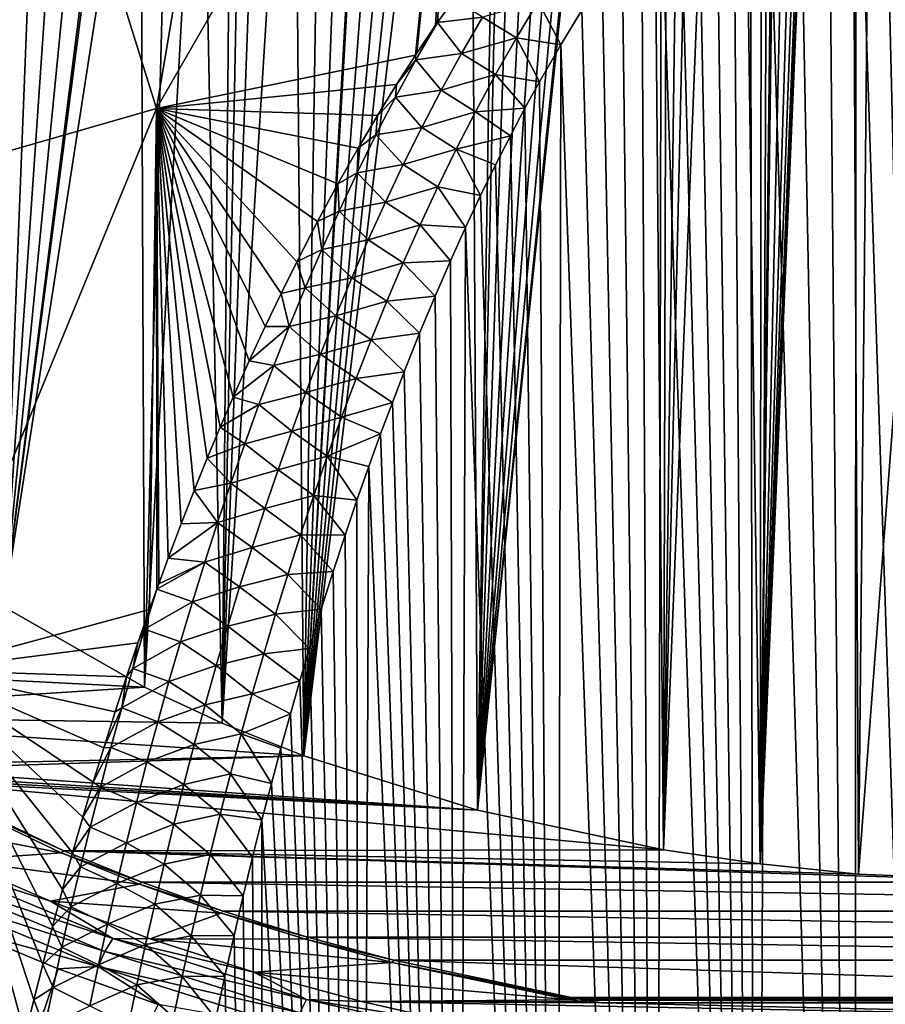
# Model space of a CAD drawing. Header units: metres. Extents: x -109 to 109, y -67 to 73.
# Tile 212 of 253: x 67 to 75, y -27 to -18. Entities that reach past the tile are written whole.
import ezdxf

# ---------------------------------------------------------------- set-up
doc = ezdxf.new("R2010")
doc.units = ezdxf.units.M
doc.layers.add('solid_508035_K244200000C76', color=7, linetype='CONTINUOUS')

msp = doc.modelspace()

# ---------------------------------------------------------------- linework, layer by layer
at = {"layer": 'solid_508035_K244200000C76'}
for points in [[(74.635994, -7.088905, -10.124006), (74.956024, -2.341211, -13.502408), (74.728111, -25.691458, 2.885039)], [(74.956024, -2.341211, -13.502408), (76.5, -2.396625, -13.581548), (74.728111, -25.691458, 2.885039)], [(74.728111, -25.691458, 2.885039), (76.5, -2.396625, -13.581548), (76.5, -25.764458, 2.780785)], [(74.635994, -7.088905, -10.124006), (74.728111, -25.691458, 2.885039), (73.845901, -25.600164, 3.015418)], [(74.629379, -7.232184, -10.022457), (74.635994, -7.088905, -10.124006), (73.845901, -25.600164, 3.015418)], [(74.605919, -7.397635, -9.902226), (74.629379, -7.232184, -10.022457), (73.845901, -25.600164, 3.015418)], [(74.560051, -7.586074, -9.761558), (74.605919, -7.397635, -9.902226), (73.845901, -25.600164, 3.015418)], [(74.485741, -7.797986, -9.598593), (74.560051, -7.586074, -9.761558), (73.845901, -25.600164, 3.015418)], [(74.380592, -8.034866, -9.41114), (74.485741, -7.797986, -9.598593), (73.845901, -25.600164, 3.015418)], [(74.242287, -8.298115, -9.196713), (74.380592, -8.034866, -9.41114), (73.845901, -25.600164, 3.015418)], [(74.070023, -8.589325, -8.952587), (74.242287, -8.298115, -9.196713), (73.845901, -25.600164, 3.015418)], [(74.039673, -8.63801, -8.911098), (74.070023, -8.589325, -8.952587), (73.845901, -25.600164, 3.015418)], [(73.863205, -8.910634, -8.675296), (74.039673, -8.63801, -8.911098), (73.845901, -25.600164, 3.015418)], [(73.620689, -9.264465, -8.360549), (73.863205, -8.910634, -8.675296), (73.845901, -25.600164, 3.015418)], [(73.620689, -9.264465, -8.360549), (73.845901, -25.600164, 3.015418), (72.977104, -25.47311, 3.196869)], [(73.340706, -9.653717, -8.002961), (73.620689, -9.264465, -8.360549), (72.977104, -25.47311, 3.196869)], [(73.185944, -9.8626, -7.80611), (73.340706, -9.653717, -8.002961), (72.977104, -25.47311, 3.196869)], [(73.020546, -10.081928, -7.595607), (73.185944, -9.8626, -7.80611), (72.977104, -25.47311, 3.196869)], [(72.844139, -10.312035, -7.37047), (73.020546, -10.081928, -7.595607), (72.977104, -25.47311, 3.196869)], [(72.844139, -10.312035, -7.37047), (72.977104, -25.47311, 3.196869), (71.306999, -25.116436, 3.706255)], [(72.815582, -10.348949, -7.333935), (72.844139, -10.312035, -7.37047), (71.306999, -25.116436, 3.706255)], [(72.656197, -10.553474, -7.129406), (72.815582, -10.348949, -7.333935), (71.306999, -25.116436, 3.706255)], [(72.455681, -10.807213, -6.870524), (72.656197, -10.553474, -7.129406), (71.306999, -25.116436, 3.706255)], [(72.242317, -11.073439, -6.592619), (72.455681, -10.807213, -6.870524), (71.306999, -25.116436, 3.706255)], [(72.01474, -11.353374, -6.293125), (72.242317, -11.073439, -6.592619), (71.306999, -25.116436, 3.706255)], [(71.772118, -11.647595, -5.969927), (72.01474, -11.353374, -6.293125), (71.306999, -25.116436, 3.706255)], [(71.587173, -11.869278, -5.7205), (71.772118, -11.647595, -5.969927), (71.306999, -25.116436, 3.706255)], [(71.513786, -11.956608, -5.620777), (71.587173, -11.869278, -5.7205), (71.306999, -25.116436, 3.706255)], [(71.237564, -12.282065, -5.24147), (71.513786, -11.956608, -5.620777), (71.306999, -25.116436, 3.706255)], [(71.237564, -12.282065, -5.24147), (71.306999, -25.116436, 3.706255), (69.747536, -24.627745, 4.404177)], [(71.043556, -12.508017, -4.970876), (71.237564, -12.282065, -5.24147), (69.747536, -24.627745, 4.404177)], [(70.839424, -12.741979, -4.683271), (71.043556, -12.508017, -4.970876), (69.747536, -24.627745, 4.404177)], [(70.626228, -12.983312, -4.37879), (70.839424, -12.741979, -4.683271), (69.747536, -24.627745, 4.404177)], [(70.402039, -13.232683, -4.054661), (70.626228, -12.983312, -4.37879), (69.747536, -24.627745, 4.404177)], [(70.385437, -13.25093, -4.030517), (70.402039, -13.232683, -4.054661), (69.747536, -24.627745, 4.404177)], [(70.165855, -13.490542, -3.708545), (70.385437, -13.25093, -4.030517), (69.747536, -24.627745, 4.404177)], [(69.918472, -13.756058, -3.340069), (70.165855, -13.490542, -3.708545), (69.747536, -24.627745, 4.404177)], [(69.656784, -14.029819, -2.944656), (69.918472, -13.756058, -3.340069), (69.747536, -24.627745, 4.404177)], [(68.422173, -18.810751, 36.27343), (71.18438, -14.020999, 31.492975), (69.159042, -14.443818, 30.889126)], [(68.422173, -18.810751, 36.27343), (70.749031, -18.332125, 36.953056), (71.18438, -14.020999, 31.492975)], [(69.656784, -14.029819, -2.944656), (69.747536, -24.627745, 4.404177), (69.012657, -24.334993, 4.822269)], [(69.379166, -14.314387, -2.516814), (69.656784, -14.029819, -2.944656), (69.012657, -24.334993, 4.822269)], [(70.749031, -18.332125, 36.953056), (70.76075, -18.314333, 36.936256), (71.18438, -14.020999, 31.492975)], [(70.76075, -18.314333, 36.936256), (70.929985, -18.062418, 36.698059), (71.18438, -14.020999, 31.492975)], [(70.929985, -18.062418, 36.698059), (70.947731, -18.036518, 36.673527), (71.18438, -14.020999, 31.492975)], [(70.947731, -18.036518, 36.673527), (71.095947, -17.825151, 36.473373), (71.18438, -14.020999, 31.492975)], [(69.203598, -14.490993, -2.241673), (69.379166, -14.314387, -2.516814), (69.012657, -24.334993, 4.822269)], [(68.422173, -18.810751, 36.27343), (69.159042, -14.443818, 30.889126), (67.232979, -14.998641, 30.096756)], [(69.098473, -14.595165, -2.07537), (69.203598, -14.490993, -2.241673), (69.012657, -24.334993, 4.822269)], [(68.820091, -14.865474, -1.628844), (69.098473, -14.595165, -2.07537), (69.012657, -24.334993, 4.822269)], [(68.820091, -14.865474, -1.628844), (69.012657, -24.334993, 4.822269), (68.31385, -24.012072, 5.283449)], [(68.544373, -15.126205, -1.176411), (68.820091, -14.865474, -1.628844), (68.31385, -24.012072, 5.283449)], [(66.212021, -19.444395, 35.368492), (67.232979, -14.998641, 30.096756), (65.432236, -15.677966, 29.126581)], [(66.212021, -19.444395, 35.368492), (68.422173, -18.810751, 36.27343), (67.232979, -14.998641, 30.096756)], [(75.599731, -42.373062, 54.39674), (75.162392, -15.015163, 33.815197), (74.940308, -15.124635, 33.920143)], [(68.280594, -15.368415, -0.733624), (68.544373, -15.126205, -1.176411), (68.31385, -24.012072, 5.283449)], [(75.599731, -42.373062, 54.39674), (74.940308, -15.124635, 33.920143), (74.70533, -15.259263, 34.049126)], [(74.700043, -42.283325, 54.413883), (74.70533, -15.259263, 34.049126), (74.455589, -15.423848, 34.206692)], [(74.700043, -42.283325, 54.413883), (75.599731, -42.373062, 54.39674), (74.70533, -15.259263, 34.049126)], [(68.280594, -15.368415, -0.733624), (68.31385, -24.012072, 5.283449), (67.051865, -23.28894, 6.316189)], [(68.055153, -15.569166, -0.34712), (68.280594, -15.368415, -0.733624), (67.051865, -23.28894, 6.316189)], [(74.700043, -42.283325, 54.413883), (74.455589, -15.423848, 34.206692), (74.189796, -15.623589, 34.397762)], [(68.027618, -15.593298, -0.299353), (68.055153, -15.569166, -0.34712), (67.051865, -23.28894, 6.316189)], [(67.784805, -15.802442, 0.127444), (68.027618, -15.593298, -0.299353), (67.051865, -23.28894, 6.316189)], [(74.700043, -42.283325, 54.413883), (74.189796, -15.623589, 34.397762), (73.907097, -15.864576, 34.628025)], [(67.552002, -15.996249, 0.546554), (67.784805, -15.802442, 0.127444), (67.051865, -23.28894, 6.316189)], [(73.801872, -42.133183, 54.442413), (73.907097, -15.864576, 34.628025), (73.759285, -16.002695, 34.75983)], [(73.801872, -42.133183, 54.442413), (74.700043, -42.283325, 54.413883), (73.907097, -15.864576, 34.628025)], [(67.329376, -16.174974, 0.957214), (67.552002, -15.996249, 0.546554), (67.051865, -23.28894, 6.316189)], [(73.801872, -42.133183, 54.442413), (73.759285, -16.002695, 34.75983), (73.607162, -16.153059, 34.90332)], [(67.117294, -16.339182, 1.358541), (67.329376, -16.174974, 0.957214), (67.051865, -23.28894, 6.316189)], [(73.801872, -42.133183, 54.442413), (73.607162, -16.153059, 34.90332), (73.450836, -16.317415, 35.059929)], [(73.801872, -42.133183, 54.442413), (73.450836, -16.317415, 35.059929), (73.290344, -16.495743, 35.229786)], [(73.801872, -42.133183, 54.442413), (73.290344, -16.495743, 35.229786), (73.125717, -16.689911, 35.414448)], [(73.801872, -42.133183, 54.442413), (73.125717, -16.689911, 35.414448), (72.956993, -16.899889, 35.614044)], [(72.906136, -41.921799, 54.482285), (72.956993, -16.899889, 35.614044), (72.784256, -17.127897, 35.830387)], [(72.906136, -41.921799, 54.482285), (73.801872, -42.133183, 54.442413), (72.956993, -16.899889, 35.614044)], [(72.906136, -41.921799, 54.482285), (72.784256, -17.127897, 35.830387), (72.607552, -17.37392, 36.063622)], [(72.906136, -41.921799, 54.482285), (72.607552, -17.37392, 36.063622), (72.426949, -17.640396, 36.315731)], [(72.906136, -41.921799, 54.482285), (72.426949, -17.640396, 36.315731), (72.242508, -17.927338, 36.586891)], [(71.352203, -17.988621, 36.730129), (71.095947, -17.825151, 36.473373), (70.947731, -18.036518, 36.673527)], [(71.352203, -17.988621, 36.730129), (71.655487, -18.175766, 36.914745), (71.852242, -17.848322, 36.600903)], [(71.852242, -17.848322, 36.600903), (71.655487, -18.175766, 36.914745), (72.054375, -18.23749, 36.879299)], [(71.852242, -17.848322, 36.600903), (72.054375, -18.23749, 36.879299), (72.242508, -17.927338, 36.586891)], [(72.906136, -41.921799, 54.482285), (72.242508, -17.927338, 36.586891), (72.054375, -18.23749, 36.879299)], [(70.749031, -18.332125, 36.953056), (70.947731, -18.036518, 36.673527), (70.76075, -18.314333, 36.936256)], [(70.754074, -18.371994, 37.004169), (70.947731, -18.036518, 36.673527), (70.749031, -18.332125, 36.953056)], [(70.754074, -18.371994, 37.004169), (71.161743, -18.316593, 37.048885), (70.947731, -18.036518, 36.673527)], [(70.76075, -18.314333, 36.936256), (70.947731, -18.036518, 36.673527), (70.929985, -18.062418, 36.698059)], [(71.352203, -17.988621, 36.730129), (70.947731, -18.036518, 36.673527), (71.161743, -18.316593, 37.048885)], [(71.352203, -17.988621, 36.730129), (71.161743, -18.316593, 37.048885), (71.655487, -18.175766, 36.914745)], [(71.161743, -18.316593, 37.048885), (71.467644, -18.506388, 37.230747), (71.655487, -18.175766, 36.914745)], [(71.655487, -18.175766, 36.914745), (71.467644, -18.506388, 37.230747), (71.862625, -18.570923, 37.193161)], [(71.655487, -18.175766, 36.914745), (71.862625, -18.570923, 37.193161), (72.054375, -18.23749, 36.879299)], [(72.013908, -41.648052, 54.533401), (72.054375, -18.23749, 36.879299), (71.862625, -18.570923, 37.193161)], [(72.013908, -41.648052, 54.533401), (72.906136, -41.921799, 54.482285), (72.054375, -18.23749, 36.879299)], [(70.580383, -18.594145, 37.200348), (70.749031, -18.332125, 36.953056), (68.422173, -18.810751, 36.27343)], [(70.569733, -18.709108, 37.335117), (70.754074, -18.371994, 37.004169), (70.580383, -18.594145, 37.200348)], [(70.569733, -18.709108, 37.335117), (70.979874, -18.647146, 37.369064), (70.754074, -18.371994, 37.004169)], [(70.754074, -18.371994, 37.004169), (70.749031, -18.332125, 36.953056), (70.580383, -18.594145, 37.200348)], [(70.754074, -18.371994, 37.004169), (70.979874, -18.647146, 37.369064), (71.161743, -18.316593, 37.048885)], [(71.161743, -18.316593, 37.048885), (70.979874, -18.647146, 37.369064), (71.467644, -18.506388, 37.230747)], [(70.979874, -18.647146, 37.369064), (71.288025, -18.839884, 37.548588), (71.467644, -18.506388, 37.230747)], [(71.467644, -18.506388, 37.230747), (71.288025, -18.839884, 37.548588), (71.73291, -18.808027, 37.415791)], [(71.467644, -18.506388, 37.230747), (71.73291, -18.808027, 37.415791), (71.862625, -18.570923, 37.193161)], [(72.013908, -41.648052, 54.533401), (71.862625, -18.570923, 37.193161), (71.73291, -18.808027, 37.415791)], [(70.408913, -18.872768, 37.463188), (70.580383, -18.594145, 37.200348), (68.422173, -18.810751, 36.27343)], [(70.569733, -18.709108, 37.335117), (70.580383, -18.594145, 37.200348), (70.408913, -18.872768, 37.463188)], [(70.569733, -18.709108, 37.335117), (70.805847, -18.980038, 37.690418), (70.979874, -18.647146, 37.369064)], [(70.979874, -18.647146, 37.369064), (70.805847, -18.980038, 37.690418), (71.288025, -18.839884, 37.548588)], [(70.393517, -19.048319, 37.666832), (70.569733, -18.709108, 37.335117), (70.408913, -18.872768, 37.463188)], [(70.393517, -19.048319, 37.666832), (70.805847, -18.980038, 37.690418), (70.569733, -18.709108, 37.335117)], [(66.348763, -23.857914, 40.866657), (68.422173, -18.810751, 36.27343), (66.212021, -19.444395, 35.368492)], [(66.348763, -23.857914, 40.866657), (68.360847, -23.31444, 41.586422), (68.422173, -18.810751, 36.27343)], [(68.360847, -23.31444, 41.586422), (68.426331, -23.131201, 41.419025), (68.422173, -18.810751, 36.27343)], [(70.234451, -19.167465, 37.740459), (70.408913, -18.872768, 37.463188), (68.422173, -18.810751, 36.27343)], [(70.053207, -19.487566, 38.041191), (70.234451, -19.167465, 37.740459), (68.422173, -18.810751, 36.27343)], [(69.869453, -19.827509, 38.360065), (70.053207, -19.487566, 38.041191), (68.422173, -18.810751, 36.27343)], [(69.683121, -20.187273, 38.696507), (69.869453, -19.827509, 38.360065), (68.422173, -18.810751, 36.27343)], [(69.541992, -20.471867, 38.962292), (69.683121, -20.187273, 38.696507), (68.422173, -18.810751, 36.27343)], [(69.399727, -20.769344, 39.239594), (69.541992, -20.471867, 38.962292), (68.422173, -18.810751, 36.27343)], [(69.256271, -21.079464, 39.527828), (69.399727, -20.769344, 39.239594), (68.422173, -18.810751, 36.27343)], [(69.111916, -21.403669, 39.828545), (69.256271, -21.079464, 39.527828), (68.422173, -18.810751, 36.27343)], [(68.995956, -21.674112, 40.079071), (69.111916, -21.403669, 39.828545), (68.422173, -18.810751, 36.27343)], [(68.879333, -21.954153, 40.337826), (68.995956, -21.674112, 40.079071), (68.422173, -18.810751, 36.27343)], [(68.76223, -22.243778, 40.604702), (68.879333, -21.954153, 40.337826), (68.422173, -18.810751, 36.27343)], [(68.645004, -22.543272, 40.880047), (68.76223, -22.243778, 40.604702), (68.422173, -18.810751, 36.27343)], [(68.528046, -22.85293, 41.164207), (68.645004, -22.543272, 40.880047), (68.422173, -18.810751, 36.27343)], [(68.444489, -23.080973, 41.373085), (68.528046, -22.85293, 41.164207), (68.422173, -18.810751, 36.27343)], [(68.426331, -23.131201, 41.419025), (68.444489, -23.080973, 41.373085), (68.422173, -18.810751, 36.27343)], [(70.805847, -18.980038, 37.690418), (71.115952, -19.175955, 37.86797), (71.288025, -18.839884, 37.548588)], [(71.288025, -18.839884, 37.548588), (71.115952, -19.175955, 37.86797), (71.601669, -19.056396, 37.648754)], [(71.288025, -18.839884, 37.548588), (71.601669, -19.056396, 37.648754), (71.73291, -18.808027, 37.415791)], [(72.013908, -41.648052, 54.533401), (71.73291, -18.808027, 37.415791), (71.601669, -19.056396, 37.648754)], [(70.393517, -19.048319, 37.666832), (70.408913, -18.872768, 37.463188), (70.234451, -19.167465, 37.740459)], [(70.393517, -19.048319, 37.666832), (70.639046, -19.315058, 38.012745), (70.805847, -18.980038, 37.690418)], [(70.805847, -18.980038, 37.690418), (70.639046, -19.315058, 38.012745), (71.115952, -19.175955, 37.86797)], [(70.2248, -19.389473, 37.999168), (70.393517, -19.048319, 37.666832), (70.234451, -19.167465, 37.740459)], [(70.2248, -19.389473, 37.999168), (70.639046, -19.315058, 38.012745), (70.393517, -19.048319, 37.666832)], [(71.115952, -19.175955, 37.86797), (71.469002, -19.317177, 37.892933), (71.601669, -19.056396, 37.648754)], [(72.013908, -41.648052, 54.533401), (71.601669, -19.056396, 37.648754), (71.469002, -19.317177, 37.892933)], [(70.2248, -19.389473, 37.999168), (70.234451, -19.167465, 37.740459), (70.053207, -19.487566, 38.041191)], [(70.639046, -19.315058, 38.012745), (70.950874, -19.514372, 38.188648), (71.115952, -19.175955, 37.86797)], [(71.115952, -19.175955, 37.86797), (70.950874, -19.514372, 38.188648), (71.335014, -19.591694, 38.149342)], [(71.115952, -19.175955, 37.86797), (71.335014, -19.591694, 38.149342), (71.469002, -19.317177, 37.892933)], [(70.2248, -19.389473, 37.999168), (70.478989, -19.652069, 38.335888), (70.639046, -19.315058, 38.012745)], [(70.639046, -19.315058, 38.012745), (70.478989, -19.652069, 38.335888), (70.950874, -19.514372, 38.188648)], [(72.013908, -41.648052, 54.533401), (71.469002, -19.317177, 37.892933), (71.335014, -19.591694, 38.149342)], [(70.063049, -19.732456, 38.331997), (70.2248, -19.389473, 37.999168), (70.053207, -19.487566, 38.041191)], [(70.063049, -19.732456, 38.331997), (70.478989, -19.652069, 38.335888), (70.2248, -19.389473, 37.999168)], [(70.063049, -19.732456, 38.331997), (70.053207, -19.487566, 38.041191), (69.869453, -19.827509, 38.360065)], [(70.478989, -19.652069, 38.335888), (70.792343, -19.854965, 38.510441), (70.950874, -19.514372, 38.188648)], [(70.950874, -19.514372, 38.188648), (70.792343, -19.854965, 38.510441), (71.199654, -19.87903, 38.417362)], [(70.950874, -19.514372, 38.188648), (71.199654, -19.87903, 38.417362), (71.335014, -19.591694, 38.149342)], [(72.013908, -41.648052, 54.533401), (71.335014, -19.591694, 38.149342), (71.199654, -19.87903, 38.417362)], [(70.063049, -19.732456, 38.331997), (70.325211, -19.990929, 38.65971), (70.478989, -19.652069, 38.335888)], [(70.478989, -19.652069, 38.335888), (70.325211, -19.990929, 38.65971), (70.792343, -19.854965, 38.510441)], [(69.907768, -20.077145, 38.665199), (70.063049, -19.732456, 38.331997), (69.869453, -19.827509, 38.360065)], [(69.907768, -20.077145, 38.665199), (70.325211, -19.990929, 38.65971), (70.063049, -19.732456, 38.331997)], [(69.907768, -20.077145, 38.665199), (69.869453, -19.827509, 38.360065), (69.683121, -20.187273, 38.696507)], [(70.325211, -19.990929, 38.65971), (70.639908, -20.197561, 38.833168), (70.792343, -19.854965, 38.510441)], [(70.792343, -19.854965, 38.510441), (70.639908, -20.197561, 38.833168), (71.063072, -20.180637, 38.698078)], [(70.792343, -19.854965, 38.510441), (71.063072, -20.180637, 38.698078), (71.199654, -19.87903, 38.417362)], [(71.126297, -41.310459, 54.595615), (71.199654, -19.87903, 38.417362), (71.063072, -20.180637, 38.698078)], [(71.126297, -41.310459, 54.595615), (72.013908, -41.648052, 54.533401), (71.199654, -19.87903, 38.417362)], [(69.907768, -20.077145, 38.665199), (70.177284, -20.331509, 38.984066), (70.325211, -19.990929, 38.65971)], [(70.325211, -19.990929, 38.65971), (70.177284, -20.331509, 38.984066), (70.639908, -20.197561, 38.833168)], [(69.758514, -20.423441, 38.99868), (69.907768, -20.077145, 38.665199), (69.683121, -20.187273, 38.696507)], [(69.758514, -20.423441, 38.99868), (70.177284, -20.331509, 38.984066), (69.907768, -20.077145, 38.665199)], [(69.758514, -20.423441, 38.99868), (69.683121, -20.187273, 38.696507), (69.541992, -20.471867, 38.962292)], [(70.177284, -20.331509, 38.984066), (70.493187, -20.542015, 39.156666), (70.639908, -20.197561, 38.833168)], [(70.639908, -20.197561, 38.833168), (70.493187, -20.542015, 39.156666), (70.925407, -20.497961, 38.992577)], [(70.639908, -20.197561, 38.833168), (70.925407, -20.497961, 38.992577), (71.063072, -20.180637, 38.698078)], [(71.126297, -41.310459, 54.595615), (71.063072, -20.180637, 38.698078), (70.925407, -20.497961, 38.992577)], [(69.758514, -20.423441, 38.99868), (70.034874, -20.673717, 39.308861), (70.177284, -20.331509, 38.984066)], [(70.177284, -20.331509, 38.984066), (70.034874, -20.673717, 39.308861), (70.493187, -20.542015, 39.156666)], [(69.61496, -20.771276, 39.332352), (69.758514, -20.423441, 38.99868), (69.541992, -20.471867, 38.962292)], [(69.61496, -20.771276, 39.332352), (70.034874, -20.673717, 39.308861), (69.758514, -20.423441, 38.99868)], [(69.61496, -20.771276, 39.332352), (69.541992, -20.471867, 38.962292), (69.399727, -20.769344, 39.239594)], [(70.493187, -20.542015, 39.156666), (70.786583, -20.829947, 39.300144), (70.925407, -20.497961, 38.992577)], [(71.126297, -41.310459, 54.595615), (70.925407, -20.497961, 38.992577), (70.786583, -20.829947, 39.300144)], [(70.034874, -20.673717, 39.308861), (70.351883, -20.888222, 39.480816), (70.493187, -20.542015, 39.156666)], [(70.493187, -20.542015, 39.156666), (70.351883, -20.888222, 39.480816), (70.786583, -20.829947, 39.300144)], [(69.61496, -20.771276, 39.332352), (69.897697, -21.017473, 39.634003), (70.034874, -20.673717, 39.308861)], [(70.034874, -20.673717, 39.308861), (69.897697, -21.017473, 39.634003), (70.351883, -20.888222, 39.480816)], [(69.61496, -20.771276, 39.332352), (69.399727, -20.769344, 39.239594), (69.256271, -21.079464, 39.527828)], [(69.476761, -21.120579, 39.666138), (69.61496, -20.771276, 39.332352), (69.256271, -21.079464, 39.527828)], [(69.476761, -21.120579, 39.666138), (69.897697, -21.017473, 39.634003), (69.61496, -20.771276, 39.332352)], [(70.351883, -20.888222, 39.480816), (70.646835, -21.178404, 39.622097), (70.786583, -20.829947, 39.300144)], [(71.126297, -41.310459, 54.595615), (70.786583, -20.829947, 39.300144), (70.646835, -21.178404, 39.622097)], [(69.897697, -21.017473, 39.634003), (70.215706, -21.23608, 39.805504), (70.351883, -20.888222, 39.480816)], [(70.351883, -20.888222, 39.480816), (70.215706, -21.23608, 39.805504), (70.646835, -21.178404, 39.622097)], [(69.476761, -21.120579, 39.666138), (69.765434, -21.362694, 39.9594), (69.897697, -21.017473, 39.634003)], [(69.897697, -21.017473, 39.634003), (69.765434, -21.362694, 39.9594), (70.215706, -21.23608, 39.805504)], [(69.476761, -21.120579, 39.666138), (69.256271, -21.079464, 39.527828), (69.111916, -21.403669, 39.828545)], [(69.343613, -21.471277, 39.999969), (69.476761, -21.120579, 39.666138), (69.111916, -21.403669, 39.828545)], [(69.343613, -21.471277, 39.999969), (69.765434, -21.362694, 39.9594), (69.476761, -21.120579, 39.666138)], [(69.765434, -21.362694, 39.9594), (70.084351, -21.585493, 40.130619), (70.215706, -21.23608, 39.805504)], [(70.215706, -21.23608, 39.805504), (70.084351, -21.585493, 40.130619), (70.541565, -21.451729, 39.873844)], [(70.215706, -21.23608, 39.805504), (70.541565, -21.451729, 39.873844), (70.646835, -21.178404, 39.622097)], [(71.126297, -41.310459, 54.595615), (70.646835, -21.178404, 39.622097), (70.541565, -21.451729, 39.873844)], [(69.343613, -21.471277, 39.999969), (69.111916, -21.403669, 39.828545), (68.995956, -21.674112, 40.079071)], [(69.343613, -21.471277, 39.999969), (69.63784, -21.709311, 40.284969), (69.765434, -21.362694, 39.9594)], [(69.765434, -21.362694, 39.9594), (69.63784, -21.709311, 40.284969), (70.084351, -21.585493, 40.130619)], [(69.215256, -21.823322, 40.333782), (69.343613, -21.471277, 39.999969), (68.995956, -21.674112, 40.079071)], [(69.215256, -21.823322, 40.333782), (69.63784, -21.709311, 40.284969), (69.343613, -21.471277, 39.999969)], [(70.084351, -21.585493, 40.130619), (70.435776, -21.734343, 40.133739), (70.541565, -21.451729, 39.873844)], [(71.126297, -41.310459, 54.595615), (70.541565, -21.451729, 39.873844), (70.435776, -21.734343, 40.133739)], [(69.63784, -21.709311, 40.284969), (69.957603, -21.936384, 40.45607), (70.084351, -21.585493, 40.130619)], [(70.084351, -21.585493, 40.130619), (69.957603, -21.936384, 40.45607), (70.435776, -21.734343, 40.133739)], [(69.215256, -21.823322, 40.333782), (68.995956, -21.674112, 40.079071), (68.879333, -21.954153, 40.337826)], [(69.215256, -21.823322, 40.333782), (69.514702, -22.057272, 40.610653), (69.63784, -21.709311, 40.284969)], [(69.63784, -21.709311, 40.284969), (69.514702, -22.057272, 40.610653), (69.957603, -21.936384, 40.45607)], [(69.957603, -21.936384, 40.45607), (70.32959, -22.026926, 40.402267), (70.435776, -21.734343, 40.133739)], [(71.126297, -41.310459, 54.595615), (70.435776, -21.734343, 40.133739), (70.32959, -22.026926, 40.402267)], [(69.091476, -22.17667, 40.667522), (69.215256, -21.823322, 40.333782), (68.879333, -21.954153, 40.337826)], [(69.091476, -22.17667, 40.667522), (69.514702, -22.057272, 40.610653), (69.215256, -21.823322, 40.333782)], [(69.514702, -22.057272, 40.610653), (69.835266, -22.288696, 40.781784), (69.957603, -21.936384, 40.45607)], [(69.957603, -21.936384, 40.45607), (69.835266, -22.288696, 40.781784), (70.223167, -22.330677, 40.68026)], [(69.957603, -21.936384, 40.45607), (70.223167, -22.330677, 40.68026), (70.32959, -22.026926, 40.402267)], [(69.091476, -22.17667, 40.667522), (68.879333, -21.954153, 40.337826), (68.76223, -22.243778, 40.604702)], [(70.244637, -40.907227, 54.668713), (70.32959, -22.026926, 40.402267), (70.223167, -22.330677, 40.68026)], [(70.244637, -40.907227, 54.668713), (71.126297, -41.310459, 54.595615), (70.32959, -22.026926, 40.402267)], [(69.091476, -22.17667, 40.667522), (69.395821, -22.40653, 40.936386), (69.514702, -22.057272, 40.610653)], [(69.514702, -22.057272, 40.610653), (69.395821, -22.40653, 40.936386), (69.835266, -22.288696, 40.781784)], [(68.972054, -22.531281, 41.001141), (69.091476, -22.17667, 40.667522), (68.76223, -22.243778, 40.604702)], [(68.972054, -22.531281, 41.001141), (69.395821, -22.40653, 40.936386), (69.091476, -22.17667, 40.667522)], [(68.972054, -22.531281, 41.001141), (68.76223, -22.243778, 40.604702), (68.645004, -22.543272, 40.880047)], [(69.395821, -22.40653, 40.936386), (69.717133, -22.642366, 41.107681), (69.835266, -22.288696, 40.781784)], [(69.835266, -22.288696, 40.781784), (69.717133, -22.642366, 41.107681), (70.116631, -22.646406, 40.968296)], [(69.835266, -22.288696, 40.781784), (70.116631, -22.646406, 40.968296), (70.223167, -22.330677, 40.68026)], [(70.244637, -40.907227, 54.668713), (70.223167, -22.330677, 40.68026), (70.116631, -22.646406, 40.968296)], [(68.972054, -22.531281, 41.001141), (69.281006, -22.757034, 41.262112), (69.395821, -22.40653, 40.936386)], [(69.395821, -22.40653, 40.936386), (69.281006, -22.757034, 41.262112), (69.717133, -22.642366, 41.107681)], [(68.972054, -22.531281, 41.001141), (68.645004, -22.543272, 40.880047), (68.528046, -22.85293, 41.164207)], [(68.856781, -22.887108, 41.334583), (68.972054, -22.531281, 41.001141), (68.528046, -22.85293, 41.164207)], [(68.856781, -22.887108, 41.334583), (69.281006, -22.757034, 41.262112), (68.972054, -22.531281, 41.001141)], [(69.281006, -22.757034, 41.262112), (69.60302, -22.997337, 41.433689), (69.717133, -22.642366, 41.107681)], [(69.717133, -22.642366, 41.107681), (69.60302, -22.997337, 41.433689), (70.009773, -22.972841, 41.265514)], [(69.717133, -22.642366, 41.107681), (70.009773, -22.972841, 41.265514), (70.116631, -22.646406, 40.968296)], [(70.244637, -40.907227, 54.668713), (70.116631, -22.646406, 40.968296), (70.009773, -22.972841, 41.265514)], [(68.856781, -22.887108, 41.334583), (69.170074, -23.108742, 41.587772), (69.281006, -22.757034, 41.262112)], [(69.281006, -22.757034, 41.262112), (69.170074, -23.108742, 41.587772), (69.60302, -22.997337, 41.433689)], [(68.856781, -22.887108, 41.334583), (68.444489, -23.080973, 41.373085), (68.426331, -23.131201, 41.419025)], [(68.745491, -23.244122, 41.667812), (68.856781, -22.887108, 41.334583), (68.426331, -23.131201, 41.419025)], [(68.856781, -22.887108, 41.334583), (68.528046, -22.85293, 41.164207), (68.444489, -23.080973, 41.373085)], [(68.745491, -23.244122, 41.667812), (69.170074, -23.108742, 41.587772), (68.856781, -22.887108, 41.334583)], [(69.170074, -23.108742, 41.587772), (69.492767, -23.353565, 41.759747), (69.60302, -22.997337, 41.433689)], [(69.60302, -22.997337, 41.433689), (69.492767, -23.353565, 41.759747), (69.902786, -23.310917, 41.572552)], [(69.60302, -22.997337, 41.433689), (69.902786, -23.310917, 41.572552), (70.009773, -22.972841, 41.265514)], [(70.244637, -40.907227, 54.668713), (70.009773, -22.972841, 41.265514), (69.902786, -23.310917, 41.572552)], [(68.316254, -23.489134, 41.755234), (68.426331, -23.131201, 41.419025), (68.360847, -23.31444, 41.586422)], [(68.745491, -23.244122, 41.667812), (68.426331, -23.131201, 41.419025), (68.316254, -23.489134, 41.755234)], [(68.745491, -23.244122, 41.667812), (69.062889, -23.461622, 41.913322), (69.170074, -23.108742, 41.587772)], [(69.170074, -23.108742, 41.587772), (69.062889, -23.461622, 41.913322), (69.492767, -23.353565, 41.759747)], [(68.638046, -23.602297, 42.00079), (68.745491, -23.244122, 41.667812), (68.316254, -23.489134, 41.755234)], [(68.638046, -23.602297, 42.00079), (69.062889, -23.461622, 41.913322), (68.745491, -23.244122, 41.667812)], [(63.707645, -23.777845, 5.61796), (67.051865, -23.28894, 6.316189), (68.31385, -24.012072, 5.283449)], [(68.256744, -23.612904, 41.858452), (68.360847, -23.31444, 41.586422), (66.348763, -23.857914, 40.866657)], [(68.316254, -23.489134, 41.755234), (68.360847, -23.31444, 41.586422), (68.256744, -23.612904, 41.858452)], [(69.062889, -23.461622, 41.913322), (69.386246, -23.71101, 42.085808), (69.492767, -23.353565, 41.759747)], [(69.492767, -23.353565, 41.759747), (69.386246, -23.71101, 42.085808), (69.795929, -23.662056, 41.890354)], [(69.492767, -23.353565, 41.759747), (69.795929, -23.662056, 41.890354), (69.902786, -23.310917, 41.572552)], [(70.244637, -40.907227, 54.668713), (69.902786, -23.310917, 41.572552), (69.795929, -23.662056, 41.890354)], [(68.211685, -23.842749, 42.086044), (68.316254, -23.489134, 41.755234), (68.256744, -23.612904, 41.858452)], [(68.638046, -23.602297, 42.00079), (68.316254, -23.489134, 41.755234), (68.211685, -23.842749, 42.086044)], [(68.638046, -23.602297, 42.00079), (68.95932, -23.815643, 42.238724), (69.062889, -23.461622, 41.913322)], [(69.062889, -23.461622, 41.913322), (68.95932, -23.815643, 42.238724), (69.386246, -23.71101, 42.085808)], [(68.153175, -23.919352, 42.13702), (68.256744, -23.612904, 41.858452), (66.348763, -23.857914, 40.866657)], [(68.211685, -23.842749, 42.086044), (68.256744, -23.612904, 41.858452), (68.153175, -23.919352, 42.13702)], [(68.534279, -23.961605, 42.333473), (68.638046, -23.602297, 42.00079), (68.211685, -23.842749, 42.086044)], [(68.534279, -23.961605, 42.333473), (68.95932, -23.815643, 42.238724), (68.638046, -23.602297, 42.00079)], [(68.95932, -23.815643, 42.238724), (69.28331, -24.069637, 42.411812), (69.386246, -23.71101, 42.085808)], [(69.386246, -23.71101, 42.085808), (69.28331, -24.069637, 42.411812), (69.710663, -23.953081, 42.152824)], [(69.386246, -23.71101, 42.085808), (69.710663, -23.953081, 42.152824), (69.795929, -23.662056, 41.890354)], [(70.244637, -40.907227, 54.668713), (69.795929, -23.662056, 41.890354), (69.710663, -23.953081, 42.152824)], [(64.354301, -24.266598, 4.91995), (63.707645, -23.777845, 5.61796), (68.31385, -24.012072, 5.283449)], [(68.050514, -24.233522, 42.421913), (68.153175, -23.919352, 42.13702), (66.348763, -23.857914, 40.866657)], [(67.948967, -24.555351, 42.713043), (68.050514, -24.233522, 42.421913), (66.348763, -23.857914, 40.866657)], [(67.854797, -24.863333, 42.990784), (67.948967, -24.555351, 42.713043), (66.348763, -23.857914, 40.866657)], [(67.761459, -25.178288, 43.273952), (67.854797, -24.863333, 42.990784), (66.348763, -23.857914, 40.866657)], [(67.669182, -25.500006, 43.562332), (67.761459, -25.178288, 43.273952), (66.348763, -23.857914, 40.866657)], [(67.578201, -25.828264, 43.855713), (67.669182, -25.500006, 43.562332), (66.348763, -23.857914, 40.866657)], [(67.488693, -26.162937, 44.153954), (67.578201, -25.828264, 43.855713), (66.348763, -23.857914, 40.866657)], [(67.400467, -26.504549, 44.457363), (67.488693, -26.162937, 44.153954), (66.348763, -23.857914, 40.866657)], [(67.321526, -26.820683, 44.737209), (67.400467, -26.504549, 44.457363), (66.348763, -23.857914, 40.866657)], [(67.243851, -27.142225, 45.020927), (67.321526, -26.820683, 44.737209), (66.348763, -23.857914, 40.866657)], [(67.16758, -27.468958, 45.308292), (67.243851, -27.142225, 45.020927), (66.348763, -23.857914, 40.866657)], [(68.110672, -24.197433, 42.416451), (68.211685, -23.842749, 42.086044), (68.153175, -23.919352, 42.13702)], [(68.534279, -23.961605, 42.333473), (68.211685, -23.842749, 42.086044), (68.110672, -24.197433, 42.416451)], [(68.534279, -23.961605, 42.333473), (68.859222, -24.170776, 42.563931), (68.95932, -23.815643, 42.238724)], [(68.95932, -23.815643, 42.238724), (68.859222, -24.170776, 42.563931), (69.28331, -24.069637, 42.411812)], [(68.110672, -24.197433, 42.416451), (68.153175, -23.919352, 42.13702), (68.050514, -24.233522, 42.421913)], [(68.434067, -24.322021, 42.665829), (68.534279, -23.961605, 42.333473), (68.110672, -24.197433, 42.416451)], [(68.434067, -24.322021, 42.665829), (68.859222, -24.170776, 42.563931), (68.534279, -23.961605, 42.333473)], [(69.28331, -24.069637, 42.411812), (69.625374, -24.251921, 42.421825), (69.710663, -23.953081, 42.152824)], [(70.244637, -40.907227, 54.668713), (69.710663, -23.953081, 42.152824), (69.625374, -24.251921, 42.421825)], [(64.354301, -24.266598, 4.91995), (68.31385, -24.012072, 5.283449), (69.012657, -24.334993, 4.822269)], [(68.859222, -24.170776, 42.563931), (69.183838, -24.429411, 42.737713), (69.28331, -24.069637, 42.411812)], [(69.28331, -24.069637, 42.411812), (69.183838, -24.429411, 42.737713), (69.625374, -24.251921, 42.421825)], [(68.110672, -24.197433, 42.416451), (68.050514, -24.233522, 42.421913), (67.948967, -24.555351, 42.713043)], [(68.013069, -24.553167, 42.746426), (68.110672, -24.197433, 42.416451), (67.948967, -24.555351, 42.713043)], [(68.434067, -24.322021, 42.665829), (68.110672, -24.197433, 42.416451), (68.013069, -24.553167, 42.746426)], [(68.434067, -24.322021, 42.665829), (68.762474, -24.526993, 42.888901), (68.859222, -24.170776, 42.563931)], [(68.859222, -24.170776, 42.563931), (68.762474, -24.526993, 42.888901), (69.183838, -24.429411, 42.737713)], [(64.354301, -24.266598, 4.91995), (69.012657, -24.334993, 4.822269), (69.747536, -24.627745, 4.404177)], [(65.057457, -24.728802, 4.259853), (64.354301, -24.266598, 4.91995), (69.747536, -24.627745, 4.404177)], [(68.337273, -24.683521, 42.997822), (68.434067, -24.322021, 42.665829), (68.013069, -24.553167, 42.746426)], [(68.337273, -24.683521, 42.997822), (68.762474, -24.526993, 42.888901), (68.434067, -24.322021, 42.665829)], [(69.183838, -24.429411, 42.737713), (69.540161, -24.559055, 42.697681), (69.625374, -24.251921, 42.421825)], [(70.244637, -40.907227, 54.668713), (69.625374, -24.251921, 42.421825), (69.540161, -24.559055, 42.697681)], [(68.762474, -24.526993, 42.888901), (69.087708, -24.790298, 43.063465), (69.183838, -24.429411, 42.737713)], [(69.183838, -24.429411, 42.737713), (69.087708, -24.790298, 43.063465), (69.455208, -24.87542, 42.981003)], [(69.183838, -24.429411, 42.737713), (69.455208, -24.87542, 42.981003), (69.540161, -24.559055, 42.697681)], [(68.013069, -24.553167, 42.746426), (67.948967, -24.555351, 42.713043), (67.854797, -24.863333, 42.990784)], [(67.918785, -24.909937, 43.075951), (68.013069, -24.553167, 42.746426), (67.854797, -24.863333, 42.990784)], [(68.337273, -24.683521, 42.997822), (68.013069, -24.553167, 42.746426), (67.918785, -24.909937, 43.075951)], [(68.337273, -24.683521, 42.997822), (68.668961, -24.88427, 43.213604), (68.762474, -24.526993, 42.888901)], [(68.762474, -24.526993, 42.888901), (68.668961, -24.88427, 43.213604), (69.087708, -24.790298, 43.063465)], [(70.244637, -40.907227, 54.668713), (69.540161, -24.559055, 42.697681), (69.455208, -24.87542, 42.981003)], [(66.081566, -24.747711, 4.232849), (65.057457, -24.728802, 4.259853), (69.747536, -24.627745, 4.404177)], [(66.081566, -24.747711, 4.232849), (69.747536, -24.627745, 4.404177), (71.306999, -25.116436, 3.706255)], [(68.243797, -25.046089, 43.329426), (68.337273, -24.683521, 42.997822), (67.918785, -24.909937, 43.075951)], [(68.243797, -25.046089, 43.329426), (68.668961, -24.88427, 43.213604), (68.337273, -24.683521, 42.997822)], [(66.181351, -24.802786, 4.154193), (66.081566, -24.747711, 4.232849), (71.306999, -25.116436, 3.706255)], [(66.232353, -24.830553, 4.114537), (66.181351, -24.802786, 4.154193), (71.306999, -25.116436, 3.706255)], [(66.28437, -24.858585, 4.074502), (66.232353, -24.830553, 4.114537), (71.306999, -25.116436, 3.706255)], [(66.271599, -24.866705, 4.063518), (66.28437, -24.858585, 4.074502), (67.589645, -25.483047, 3.182678)], [(66.28437, -24.858585, 4.074502), (71.306999, -25.116436, 3.706255), (72.977104, -25.47311, 3.196869)], [(67.589645, -25.483047, 3.182678), (66.28437, -24.858585, 4.074502), (72.977104, -25.47311, 3.196869)], [(67.918785, -24.909937, 43.075951), (67.854797, -24.863333, 42.990784), (67.761459, -25.178288, 43.273952)], [(68.668961, -24.88427, 43.213604), (68.994812, -25.152277, 43.389027), (69.087708, -24.790298, 43.063465)], [(69.087708, -24.790298, 43.063465), (68.994812, -25.152277, 43.389027), (69.370682, -25.201956, 43.272396)], [(69.087708, -24.790298, 43.063465), (69.370682, -25.201956, 43.272396), (69.455208, -24.87542, 42.981003)], [(67.567421, -25.500317, 3.158017), (65.813911, -25.162371, 3.640654), (66.258812, -24.874262, 4.052115)], [(66.271599, -24.866705, 4.063518), (67.589645, -25.483047, 3.182678), (66.258812, -24.874262, 4.052115)], [(67.567421, -25.500317, 3.158017), (66.258812, -24.874262, 4.052115), (67.589645, -25.483047, 3.182678)], [(67.827705, -25.267725, 43.404995), (67.918785, -24.909937, 43.075951), (67.761459, -25.178288, 43.273952)], [(68.243797, -25.046089, 43.329426), (67.918785, -24.909937, 43.075951), (67.827705, -25.267725, 43.404995)], [(68.243797, -25.046089, 43.329426), (68.578606, -25.242588, 43.538006), (68.668961, -24.88427, 43.213604)], [(68.668961, -24.88427, 43.213604), (68.578606, -25.242588, 43.538006), (68.994812, -25.152277, 43.389027)], [(70.244637, -40.907227, 54.668713), (69.455208, -24.87542, 42.981003), (69.370682, -25.201956, 43.272396)], [(68.153534, -25.409708, 43.66061), (68.243797, -25.046089, 43.329426), (67.827705, -25.267725, 43.404995)], [(68.153534, -25.409708, 43.66061), (68.578606, -25.242588, 43.538006), (68.243797, -25.046089, 43.329426)], [(67.567421, -25.500317, 3.158017), (66.62011, -25.565285, 3.065231), (65.813911, -25.162371, 3.640654)], [(67.827705, -25.267725, 43.404995), (67.761459, -25.178288, 43.273952), (67.669182, -25.500006, 43.562332)], [(68.578606, -25.242588, 43.538006), (68.905075, -25.515324, 43.714363), (68.994812, -25.152277, 43.389027)], [(68.994812, -25.152277, 43.389027), (68.905075, -25.515324, 43.714363), (69.286674, -25.539196, 43.572216)], [(68.994812, -25.152277, 43.389027), (69.286674, -25.539196, 43.572216), (69.370682, -25.201956, 43.272396)], [(69.370621, -40.436413, 54.752415), (69.370682, -25.201956, 43.272396), (69.286674, -25.539196, 43.572216)], [(69.370621, -40.436413, 54.752415), (70.244637, -40.907227, 54.668713), (69.370682, -25.201956, 43.272396)], [(67.739738, -25.626522, 43.73354), (67.827705, -25.267725, 43.404995), (67.669182, -25.500006, 43.562332)], [(68.153534, -25.409708, 43.66061), (67.827705, -25.267725, 43.404995), (67.739738, -25.626522, 43.73354)], [(68.153534, -25.409708, 43.66061), (68.49131, -25.601929, 43.86208), (68.578606, -25.242588, 43.538006)], [(68.578606, -25.242588, 43.538006), (68.49131, -25.601929, 43.86208), (68.905075, -25.515324, 43.714363)], [(67.567421, -25.500317, 3.158017), (67.589645, -25.483047, 3.182678), (68.292061, -25.764441, 2.780807)], [(67.589645, -25.483047, 3.182678), (72.977104, -25.47311, 3.196869), (73.845901, -25.600164, 3.015418)], [(67.589645, -25.483047, 3.182678), (74.728111, -25.691458, 2.885039), (76.5, -25.764458, 2.780785)], [(68.292061, -25.764441, 2.780807), (67.589645, -25.483047, 3.182678), (76.5, -25.764458, 2.780785)], [(67.589645, -25.483047, 3.182678), (73.845901, -25.600164, 3.015418), (74.728111, -25.691458, 2.885039)], [(68.066391, -25.774359, 43.991352), (68.153534, -25.409708, 43.66061), (67.739738, -25.626522, 43.73354)], [(68.066391, -25.774359, 43.991352), (68.49131, -25.601929, 43.86208), (68.153534, -25.409708, 43.66061)], [(66.423172, -25.599354, 3.054864), (66.62011, -25.565285, 3.065231), (67.472168, -25.935635, 2.536319)], [(67.567421, -25.500317, 3.158017), (68.271599, -25.782413, 2.755139), (66.62011, -25.565285, 3.065231)], [(68.271599, -25.782413, 2.755139), (67.472168, -25.935635, 2.536319), (66.62011, -25.565285, 3.065231)], [(67.567421, -25.500317, 3.158017), (68.292061, -25.764441, 2.780807), (68.271599, -25.782413, 2.755139)], [(67.739738, -25.626522, 43.73354), (67.669182, -25.500006, 43.562332), (67.578201, -25.828264, 43.855713)], [(68.49131, -25.601929, 43.86208), (68.818398, -25.879414, 44.039436), (68.905075, -25.515324, 43.714363)], [(68.905075, -25.515324, 43.714363), (68.818398, -25.879414, 44.039436), (69.202835, -25.885717, 43.879574)], [(68.905075, -25.515324, 43.714363), (69.202835, -25.885717, 43.879574), (69.286674, -25.539196, 43.572216)], [(69.370621, -40.436413, 54.752415), (69.286674, -25.539196, 43.572216), (69.202835, -25.885717, 43.879574)], [(66.337883, -25.710945, 3.00714), (66.423172, -25.599354, 3.054864), (68.029289, -26.268667, 2.098985)], [(68.029289, -26.268667, 2.098985), (66.423172, -25.599354, 3.054864), (67.472168, -25.935635, 2.536319)], [(67.654785, -25.986313, 44.061562), (67.739738, -25.626522, 43.73354), (67.578201, -25.828264, 43.855713)], [(68.066391, -25.774359, 43.991352), (67.739738, -25.626522, 43.73354), (67.654785, -25.986313, 44.061562)], [(68.066391, -25.774359, 43.991352), (68.406975, -25.962273, 44.185787), (68.49131, -25.601929, 43.86208)], [(68.49131, -25.601929, 43.86208), (68.406975, -25.962273, 44.185787), (68.818398, -25.879414, 44.039436)], [(66.268326, -25.84148, 2.995893), (66.337883, -25.710945, 3.00714), (67.957596, -26.385923, 2.043172)], [(67.957596, -26.385923, 2.043172), (66.337883, -25.710945, 3.00714), (68.029289, -26.268667, 2.098985)], [(68.271599, -25.782413, 2.755139), (69.004417, -26.041456, 2.385189), (67.472168, -25.935635, 2.536319)], [(67.654785, -25.986313, 44.061562), (67.578201, -25.828264, 43.855713), (67.488693, -26.162937, 44.153954)], [(67.982269, -26.140028, 44.321617), (68.066391, -25.774359, 43.991352), (67.654785, -25.986313, 44.061562)], [(67.982269, -26.140028, 44.321617), (68.406975, -25.962273, 44.185787), (68.066391, -25.774359, 43.991352)], [(68.271599, -25.782413, 2.755139), (68.292061, -25.764441, 2.780807), (69.023041, -26.022837, 2.411779)], [(68.271599, -25.782413, 2.755139), (69.023041, -26.022837, 2.411779), (69.004417, -26.041456, 2.385189)], [(68.292061, -25.764441, 2.780807), (76.5, -25.764458, 2.780785), (83.976959, -26.022837, 2.411779)], [(69.023041, -26.022837, 2.411779), (68.292061, -25.764441, 2.780807), (83.976959, -26.022837, 2.411779)], [(67.899124, -26.521078, 2.025326), (66.682922, -26.19031, 2.720276), (66.268326, -25.84148, 2.995893)], [(67.899124, -26.521078, 2.025326), (66.268326, -25.84148, 2.995893), (67.957596, -26.385923, 2.043172)], [(68.406975, -25.962273, 44.185787), (68.73468, -26.244528, 44.364208), (68.818398, -25.879414, 44.039436)], [(68.818398, -25.879414, 44.039436), (68.73468, -26.244528, 44.364208), (69.119362, -26.242147, 44.194832)], [(68.818398, -25.879414, 44.039436), (69.119362, -26.242147, 44.194832), (69.202835, -25.885717, 43.879574)], [(69.370621, -40.436413, 54.752415), (69.202835, -25.885717, 43.879574), (69.119362, -26.242147, 44.194832)], [(69.004417, -26.041456, 2.385189), (68.366287, -26.271776, 2.056257), (67.472168, -25.935635, 2.536319)], [(68.029289, -26.268667, 2.098985), (67.472168, -25.935635, 2.536319), (68.366287, -26.271776, 2.056257)], [(67.572754, -26.347084, 44.389034), (67.654785, -25.986313, 44.061562), (67.488693, -26.162937, 44.153954)], [(67.982269, -26.140028, 44.321617), (67.654785, -25.986313, 44.061562), (67.572754, -26.347084, 44.389034)], [(67.982269, -26.140028, 44.321617), (68.325516, -26.323603, 44.509106), (68.406975, -25.962273, 44.185787)], [(68.406975, -25.962273, 44.185787), (68.325516, -26.323603, 44.509106), (68.73468, -26.244528, 44.364208)], [(69.004417, -26.041456, 2.385189), (69.761948, -26.275942, 2.050309), (68.366287, -26.271776, 2.056257)], [(69.004417, -26.041456, 2.385189), (69.023041, -26.022837, 2.411779), (69.778679, -26.256741, 2.077729)], [(69.004417, -26.041456, 2.385189), (69.778679, -26.256741, 2.077729), (69.761948, -26.275942, 2.050309)], [(69.023041, -26.022837, 2.411779), (83.976959, -26.022837, 2.411779), (83.221321, -26.256741, 2.077729)], [(69.778679, -26.256741, 2.077729), (69.023041, -26.022837, 2.411779), (83.221321, -26.256741, 2.077729)], [(65.432236, -32.732212, 4.770591), (66.682922, -26.19031, 2.720276), (67.540703, -26.542875, 2.216761)], [(67.899124, -26.521078, 2.025326), (67.540703, -26.542875, 2.216761), (66.682922, -26.19031, 2.720276)], [(67.572754, -26.347084, 44.389034), (67.488693, -26.162937, 44.153954), (67.400467, -26.504549, 44.457363)], [(67.901085, -26.506699, 44.651386), (67.982269, -26.140028, 44.321617), (67.572754, -26.347084, 44.389034)], [(67.901085, -26.506699, 44.651386), (68.325516, -26.323603, 44.509106), (67.982269, -26.140028, 44.321617)], [(67.957596, -26.385923, 2.043172), (68.029289, -26.268667, 2.098985), (69.768997, -26.817242, 1.31554)], [(68.029289, -26.268667, 2.098985), (68.366287, -26.271776, 2.056257), (69.29821, -26.572124, 1.627315)], [(69.768997, -26.817242, 1.31554), (68.029289, -26.268667, 2.098985), (69.29821, -26.572124, 1.627315)], [(68.325516, -26.323603, 44.509106), (68.653854, -26.610645, 44.688648), (68.73468, -26.244528, 44.364208)], [(70.539932, -26.484665, 1.75222), (69.29821, -26.572124, 1.627315), (68.366287, -26.271776, 2.056257)], [(69.761948, -26.275942, 2.050309), (70.539932, -26.484665, 1.75222), (68.366287, -26.271776, 2.056257)], [(68.73468, -26.244528, 44.364208), (68.653854, -26.610645, 44.688648), (69.03656, -26.609501, 44.518578)], [(68.73468, -26.244528, 44.364208), (69.03656, -26.609501, 44.518578), (69.119362, -26.242147, 44.194832)], [(69.370621, -40.436413, 54.752415), (69.119362, -26.242147, 44.194832), (69.03656, -26.609501, 44.518578)], [(69.761948, -26.275942, 2.050309), (69.778679, -26.256741, 2.077729), (70.554749, -26.464954, 1.78037)], [(69.761948, -26.275942, 2.050309), (70.554749, -26.464954, 1.78037), (70.539932, -26.484665, 1.75222)], [(69.778679, -26.256741, 2.077729), (83.221321, -26.256741, 2.077729), (82.445251, -26.464954, 1.78037)], [(70.554749, -26.464954, 1.78037), (69.778679, -26.256741, 2.077729), (82.445251, -26.464954, 1.78037)], [(67.493568, -26.708826, 44.715946), (67.572754, -26.347084, 44.389034), (67.400467, -26.504549, 44.457363)], [(67.901085, -26.506699, 44.651386), (67.572754, -26.347084, 44.389034), (67.493568, -26.708826, 44.715946)], [(67.901085, -26.506699, 44.651386), (68.246864, -26.685904, 44.832005), (68.325516, -26.323603, 44.509106)], [(68.325516, -26.323603, 44.509106), (68.246864, -26.685904, 44.832005), (68.653854, -26.610645, 44.688648)], [(67.899124, -26.521078, 2.025326), (67.957596, -26.385923, 2.043172), (69.712029, -26.93914, 1.253095)], [(69.712029, -26.93914, 1.253095), (67.957596, -26.385923, 2.043172), (69.768997, -26.817242, 1.31554)], [(65.432236, -32.732212, 4.770591), (67.540703, -26.542875, 2.216761), (68.436852, -26.862507, 1.76028)], [(67.493568, -26.708826, 44.715946), (67.400467, -26.504549, 44.457363), (67.321526, -26.820683, 44.737209)], [(67.822769, -26.874361, 44.980633), (67.901085, -26.506699, 44.651386), (67.493568, -26.708826, 44.715946)], [(67.899124, -26.521078, 2.025326), (68.436852, -26.862507, 1.76028), (67.540703, -26.542875, 2.216761)], [(67.822769, -26.874361, 44.980633), (68.246864, -26.685904, 44.832005), (67.901085, -26.506699, 44.651386)], [(69.665558, -27.078083, 1.229841), (68.436852, -26.862507, 1.76028), (67.899124, -26.521078, 2.025326)], [(69.665558, -27.078083, 1.229841), (67.899124, -26.521078, 2.025326), (69.712029, -26.93914, 1.253095)], [(70.539932, -26.484665, 1.75222), (72.139359, -26.821632, 1.270983), (69.29821, -26.572124, 1.627315)], [(70.539932, -26.484665, 1.75222), (70.554749, -26.464954, 1.78037), (72.150238, -26.801094, 1.300312)], [(72.144806, -26.811644, 1.285859), (70.539932, -26.484665, 1.75222), (72.150238, -26.801094, 1.300312)], [(72.144806, -26.811644, 1.285859), (72.139359, -26.821632, 1.270983), (70.539932, -26.484665, 1.75222)], [(70.554749, -26.464954, 1.78037), (82.445251, -26.464954, 1.78037), (80.849762, -26.801094, 1.300312)], [(72.150238, -26.801094, 1.300312), (70.554749, -26.464954, 1.78037), (80.849762, -26.801094, 1.300312)], [(68.246864, -26.685904, 44.832005), (68.575851, -26.977751, 45.01273), (68.653854, -26.610645, 44.688648)], [(68.653854, -26.610645, 44.688648), (68.575851, -26.977751, 45.01273), (68.95472, -26.988796, 44.851402)], [(68.653854, -26.610645, 44.688648), (68.95472, -26.988796, 44.851402), (69.03656, -26.609501, 44.518578)], [(69.370621, -40.436413, 54.752415), (69.03656, -26.609501, 44.518578), (68.95472, -26.988796, 44.851402)], [(72.139359, -26.821632, 1.270983), (70.263565, -26.835283, 1.251486), (69.29821, -26.572124, 1.627315)], [(69.768997, -26.817242, 1.31554), (69.29821, -26.572124, 1.627315), (70.263565, -26.835283, 1.251486)], [(67.417175, -27.071529, 45.042271), (67.493568, -26.708826, 44.715946), (67.321526, -26.820683, 44.737209)], [(67.822769, -26.874361, 44.980633), (67.493568, -26.708826, 44.715946), (67.417175, -27.071529, 45.042271)], [(67.822769, -26.874361, 44.980633), (68.170952, -27.049164, 45.154465), (68.246864, -26.685904, 44.832005)], [(68.246864, -26.685904, 44.832005), (68.170952, -27.049164, 45.154465), (68.575851, -26.977751, 45.01273)], [(72.144806, -26.811644, 1.285859), (72.150238, -26.801094, 1.300312), (72.218575, -26.812918, 1.283426)], [(72.150238, -26.801094, 1.300312), (80.849762, -26.801094, 1.300312), (80.781425, -26.812918, 1.283426)], [(72.218575, -26.812918, 1.283426), (72.150238, -26.801094, 1.300312), (80.781425, -26.812918, 1.283426)], [(67.417175, -27.071529, 45.042271), (67.321526, -26.820683, 44.737209), (67.243851, -27.142225, 45.020927)], [(69.712029, -26.93914, 1.253095), (69.768997, -26.817242, 1.31554), (71.614853, -27.236427, 0.716882)], [(69.768997, -26.817242, 1.31554), (70.263565, -26.835283, 1.251486), (71.258026, -27.060076, 0.930449)], [(71.614853, -27.236427, 0.716882), (69.768997, -26.817242, 1.31554), (71.258026, -27.060076, 0.930449)], [(72.139359, -26.821632, 1.270983), (72.277519, -26.839705, 1.245173), (70.263565, -26.835283, 1.251486)], [(81.742027, -27.060064, 0.930464), (71.258026, -27.060076, 0.930449), (70.263565, -26.835283, 1.251486)], [(72.419052, -26.846397, 1.235614), (81.742027, -27.060064, 0.930464), (70.263565, -26.835283, 1.251486)], [(72.277519, -26.839705, 1.245173), (72.419052, -26.846397, 1.235614), (70.263565, -26.835283, 1.251486)], [(72.144806, -26.811644, 1.285859), (72.218575, -26.812918, 1.283426), (72.139359, -26.821632, 1.270983)], [(72.139359, -26.821632, 1.270983), (72.218575, -26.812918, 1.283426), (72.277519, -26.839705, 1.245173)], [(72.218575, -26.812918, 1.283426), (80.781425, -26.812918, 1.283426), (80.713997, -26.824369, 1.267072)], [(72.286003, -26.824369, 1.267073), (72.218575, -26.812918, 1.283426), (80.713997, -26.824369, 1.267072)], [(72.277519, -26.839705, 1.245173), (72.218575, -26.812918, 1.283426), (72.286003, -26.824369, 1.267073)], [(72.277519, -26.839705, 1.245173), (72.286003, -26.824369, 1.267073), (72.419052, -26.846397, 1.235614)], [(72.286003, -26.824369, 1.267073), (80.713997, -26.824369, 1.267072), (80.580948, -26.846397, 1.235614)], [(72.419052, -26.846397, 1.235614), (72.286003, -26.824369, 1.267073), (80.580948, -26.846397, 1.235614)], [(72.419052, -26.846397, 1.235614), (80.580948, -26.846397, 1.235614), (81.742027, -27.060064, 0.930464)]]:
    msp.add_3dface(points, dxfattribs=at)

doc.saveas('drawing.dxf')
